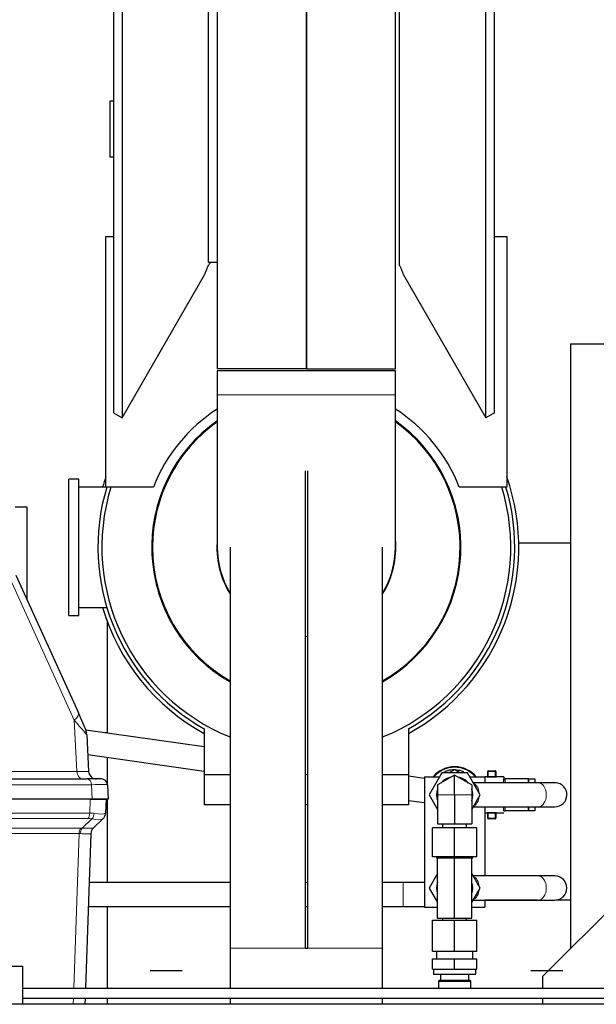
# Model space of a CAD drawing. Header units: inches. Extents: x 0 to 29700, y -16 to 21000.
# Tile 252 of 256: x 15035 to 15322, y 10367 to 10858. Entities that reach past the tile are written whole.
import ezdxf

# ---------------------------------------------------------------- set-up
doc = ezdxf.new("R2010")
doc.units = ezdxf.units.IN
doc.layers.add('1', color=7, linetype='Continuous', true_color=0xffffff)
doc.layers.add('254', color=7, linetype='Continuous', true_color=0xffffff)

msp = doc.modelspace()

# ---------------------------------------------------------------- linework, layer by layer
at = {"layer": '1', "color": 2, "linetype": 'Continuous', "lineweight": 25}
for p, q in [((15081.463, 10979.747), (15081.463, 10661.805)), ((15085.703, 10977.299), (15085.703, 10659.357)), ((15267.223, 10659.357), (15267.223, 10977.299)), ((15271.463, 10661.805), (15271.463, 10979.747)), ((15128.757, 10736.86), (15128.757, 10923.665)), ((15224.168, 10735.271), (15224.168, 10917.32)), ((15133.168, 10911.747), (15133.168, 10683.747)), ((15177.618, 10911.747), (15177.618, 10683.747)), ((15177.618, 10683.747), (15177.618, 10911.747)), ((15222.068, 10683.747), (15222.068, 10911.747)), ((15081.463, 10817.255), (15079.564, 10817.255)), ((15079.564, 10817.255), (15079.564, 10789.255)), ((15081.463, 10789.255), (15079.564, 10789.255)), ((15077.618, 10749.747), (15081.464, 10749.747)), ((15077.618, 10624.747), (15077.618, 10749.747)), ((15271.461, 10749.747), (15277.618, 10749.747)), ((15277.618, 10749.747), (15277.618, 10624.747)), ((15128.757, 10736.86), (15133.169, 10736.86)), ((15085.703, 10659.357), (15126.812, 10730.559)), ((15226.114, 10730.559), (15267.223, 10659.357)), ((15309.456, 10696.179), (15973.956, 10696.179)), ((15309.456, 10696.179), (15309.456, 10394.565)), ((15177.618, 10683.747), (15133.168, 10683.747)), ((15133.168, 10682.747), (15133.168, 10670.747)), ((15222.068, 10682.747), (15133.168, 10682.747)), ((15177.618, 10683.747), (15222.068, 10683.747)), ((15222.068, 10670.747), (15222.068, 10682.747)), ((15133.168, 10670.747), (15133.168, 10594.747)), ((15222.068, 10594.747), (15222.068, 10670.747)), ((15081.463, 10661.805), (15085.703, 10659.357)), ((15271.463, 10661.805), (15267.223, 10659.357)), ((15064.118, 10628.747), (15059.118, 10628.747)), ((15059.118, 10560.747), (15059.118, 10628.747)), ((15064.118, 10560.747), (15064.118, 10628.747)), ((15177.118, 10394.747), (15177.118, 10632.794)), ((15178.118, 10632.794), (15178.118, 10394.747)), ((15077.617, 10624.747), (15064.118, 10624.747)), ((15101.302, 10624.747), (15077.618, 10624.747)), ((15277.618, 10624.747), (15253.933, 10624.747)), ((15038.316, 10614.679), (15032.316, 10614.679)), ((15038.316, 10568.374), (15038.316, 10614.679)), ((15295.637, 10380.755), (15529.891, 10615.01)), ((15139.568, 10594.747), (15139.568, 10394.747)), ((15215.668, 10394.747), (15215.668, 10594.747)), ((15309.456, 10596.679), (15283.597, 10596.679)), ((15032.682, 10580.796), (15063.855, 10512.049)), ((15064.118, 10564.747), (15077.936, 10564.747)), ((15059.118, 10560.747), (15064.118, 10560.747)), ((15078.318, 10502.005), (15078.318, 10557.658)), ((15067.162, 10504.755), (15063.855, 10512.049)), ((15126.619, 10495.12), (15067.627, 10503.526)), ((15068.041, 10501.149), (15068.995, 10482.933)), ((15078.318, 10502.179), (15077.081, 10502.179)), ((15126.618, 10504.11), (15126.618, 10481.247)), ((15228.618, 10504.11), (15228.618, 10481.247)), ((15068.559, 10491.272), (15126.62, 10482.999)), ((15078.318, 10476.562), (15078.318, 10489.882)), ((15139.568, 10481.247), (15126.618, 10481.247)), ((15126.618, 10481.247), (15126.618, 10466.247)), ((15178.116, 10481.247), (15177.119, 10481.247)), ((15228.618, 10481.247), (15215.667, 10481.247)), ((15228.618, 10481.247), (15228.618, 10466.247)), ((15245.267, 10482.247), (15238.916, 10471.247)), ((15251.618, 10481.062), (15243.118, 10476.155)), ((15257.968, 10482.247), (15245.267, 10482.247)), ((15248.67, 10482.247), (15251.259, 10483.742)), ((15260.118, 10476.155), (15251.618, 10481.062)), ((15251.618, 10471.247), (15251.618, 10481.062)), ((15251.976, 10483.742), (15254.565, 10482.247)), ((15264.319, 10471.247), (15257.968, 10482.247)), ((15268.118, 10480.469), (15268.118, 10482.947)), ((15268.418, 10483.247), (15271.818, 10483.247)), ((15272.118, 10482.947), (15272.118, 10480.469)), ((15024.737, 10479.142), (15068.327, 10479.142)), ((15075.347, 10479.142), (15068.327, 10479.142)), ((15078.343, 10476.299), (15078.718, 10469.142)), ((15236.616, 10479.445), (15228.616, 10480.585)), ((15236.618, 10480.247), (15236.618, 10415.247)), ((15236.618, 10480.247), (15244.112, 10480.247)), ((15243.118, 10476.155), (15243.118, 10471.247)), ((15259.123, 10480.247), (15266.618, 10480.247)), ((15260.118, 10476.155), (15260.118, 10471.247)), ((15293.342, 10477.247), (15260.856, 10477.247)), ((15267.818, 10480.247), (15266.618, 10480.247)), ((15266.618, 10480.247), (15266.618, 10477.247)), ((15276.233, 10480.247), (15272.418, 10480.247)), ((15276.118, 10479.247), (15276.787, 10479.247)), ((15276.118, 10477.247), (15276.118, 10479.247)), ((15288.35, 10479.247), (15276.787, 10479.247)), ((15288.618, 10479.247), (15288.35, 10479.247)), ((15288.618, 10477.247), (15288.618, 10479.247)), ((15288.618, 10479.247), (15291.618, 10479.247)), ((15291.618, 10479.247), (15291.618, 10477.247)), ((15238.916, 10471.247), (15243.118, 10463.97)), ((15243.118, 10471.247), (15243.118, 10456.747)), ((15251.618, 10471.247), (15251.618, 10456.747)), ((15260.118, 10463.97), (15264.319, 10471.247)), ((15260.118, 10471.247), (15260.118, 10456.747)), ((15070.821, 10469.142), (15027.005, 10469.142)), ((15069.802, 10469.142), (15077.705, 10469.142)), ((15078.718, 10469.142), (15070.821, 10469.142)), ((15077.705, 10469.142), (15077.461, 10462.148)), ((15078.318, 10427.454), (15078.318, 10469.145)), ((15139.568, 10466.247), (15126.618, 10466.247)), ((15178.116, 10466.247), (15177.119, 10466.247)), ((15228.618, 10466.247), (15215.667, 10466.247)), ((15228.617, 10468.464), (15236.617, 10467.324)), ((15260.856, 10465.247), (15293.342, 10465.247)), ((15266.617, 10462.247), (15267.818, 10462.247)), ((15266.618, 10465.246), (15266.618, 10430.748)), ((15268.118, 10459.547), (15268.118, 10462.025)), ((15272.118, 10462.025), (15272.118, 10459.547)), ((15272.418, 10462.247), (15276.233, 10462.247)), ((15276.118, 10463.247), (15276.118, 10465.247)), ((15276.118, 10463.247), (15276.787, 10463.247)), ((15288.35, 10463.247), (15276.787, 10463.247)), ((15288.618, 10463.247), (15288.35, 10463.247)), ((15288.618, 10463.247), (15288.618, 10465.247)), ((15291.618, 10463.247), (15288.618, 10463.247)), ((15291.618, 10465.247), (15291.618, 10463.247)), ((15076.061, 10459.235), (15071.301, 10454.639)), ((15076.242, 10459.41), (15076.061, 10459.235)), ((15243.118, 10456.747), (15251.618, 10456.747)), ((15245.618, 10456.747), (15245.618, 10454.747)), ((15251.618, 10456.747), (15260.118, 10456.747)), ((15257.618, 10454.747), (15257.618, 10456.747)), ((15271.818, 10459.247), (15268.418, 10459.247)), ((15070.104, 10451.922), (15067.409, 10374.749)), ((15251.618, 10454.747), (15240.618, 10454.747)), ((15240.618, 10440.247), (15240.618, 10454.747)), ((15262.618, 10454.747), (15251.618, 10454.747)), ((15251.618, 10440.247), (15251.618, 10454.747)), ((15262.618, 10440.247), (15262.618, 10454.747)), ((15251.618, 10440.247), (15240.618, 10440.247)), ((15242.618, 10440.247), (15242.618, 10439.747)), ((15242.618, 10439.747), (15243.118, 10439.747)), ((15243.118, 10439.747), (15244.806, 10439.747)), ((15243.118, 10409.747), (15243.118, 10439.747)), ((15244.806, 10439.747), (15249.929, 10439.747)), ((15249.929, 10439.747), (15251.618, 10439.747)), ((15262.618, 10440.247), (15251.618, 10440.247)), ((15251.618, 10439.747), (15253.306, 10439.747)), ((15251.618, 10409.747), (15251.618, 10439.747)), ((15253.306, 10439.747), (15258.429, 10439.747)), ((15258.429, 10439.747), (15260.118, 10439.747)), ((15260.118, 10439.747), (15260.618, 10439.747)), ((15260.118, 10409.747), (15260.118, 10439.747)), ((15260.618, 10439.747), (15260.618, 10440.247)), ((15243.118, 10432.025), (15238.916, 10424.747)), ((15264.319, 10424.747), (15260.118, 10432.025)), ((15293.342, 10430.747), (15260.856, 10430.747)), ((15238.916, 10424.747), (15243.118, 10417.47)), ((15260.118, 10417.47), (15264.319, 10424.747)), ((15260.856, 10418.747), (15293.342, 10418.747)), ((15292.781, 10418.679), (15266.616, 10418.679)), ((15266.618, 10418.748), (15266.618, 10415.247)), ((15309.456, 10418.679), (15302.175, 10418.679)), ((15078.318, 10374.749), (15078.318, 10415.447)), ((15236.618, 10415.247), (15243.118, 10415.247)), ((15260.117, 10415.247), (15266.618, 10415.247)), ((15240.618, 10408.747), (15251.618, 10408.747)), ((15240.618, 10393.247), (15240.618, 10408.747)), ((15243.118, 10409.747), (15251.618, 10409.747)), ((15245.618, 10409.747), (15245.618, 10408.747)), ((15251.618, 10409.747), (15260.118, 10409.747)), ((15251.618, 10408.747), (15262.618, 10408.747)), ((15251.618, 10393.247), (15251.618, 10408.747)), ((15257.618, 10408.747), (15257.618, 10409.747)), ((15262.618, 10393.247), (15262.618, 10408.747)), ((15139.568, 10394.747), (15139.568, 10374.745)), ((15177.118, 10394.747), (15178.118, 10394.747)), ((15215.668, 10374.745), (15215.668, 10394.747)), ((15240.618, 10393.247), (15251.618, 10393.247)), ((15242.618, 10393.247), (15242.618, 10389.497)), ((15251.618, 10393.247), (15262.618, 10393.247)), ((15260.618, 10389.497), (15260.618, 10393.247)), ((15240.618, 10389.497), (15251.618, 10389.497)), ((15240.618, 10384.247), (15240.618, 10389.497)), ((15251.618, 10389.497), (15262.618, 10389.497)), ((15251.618, 10384.247), (15251.618, 10389.497)), ((15262.618, 10384.247), (15262.618, 10389.497)), ((15240.618, 10384.247), (15251.618, 10384.247)), ((15241.118, 10384.247), (15241.118, 10381.747)), ((15251.618, 10384.247), (15262.618, 10384.247)), ((15262.118, 10381.747), (15262.118, 10384.247)), ((15241.118, 10381.747), (15251.618, 10381.747)), ((15244.118, 10378.747), (15243.618, 10378.247)), ((15243.618, 10378.247), (15243.618, 10374.749)), ((15243.618, 10378.247), (15251.618, 10378.247)), ((15244.118, 10378.747), (15251.618, 10378.747)), ((15244.618, 10381.747), (15244.618, 10378.747)), ((15251.618, 10381.747), (15262.118, 10381.747)), ((15251.618, 10378.747), (15259.118, 10378.747)), ((15251.618, 10378.247), (15259.618, 10378.247)), ((15258.618, 10378.747), (15258.618, 10381.747)), ((15259.618, 10378.247), (15259.118, 10378.747)), ((15259.618, 10374.749), (15259.618, 10378.247)), ((15295.637, 10374.749), (15295.637, 10380.755)), ((15067.234, 10369.75), (15067.13, 10366.749)), ((15078.318, 10366.743), (15078.318, 10369.742)), ((15139.568, 10369.744), (15139.568, 10366.746)), ((15215.668, 10366.746), (15215.668, 10369.744)), ((15244.115, 10369.749), (15244.118, 10369.747)), ((15244.118, 10369.747), (15251.618, 10369.747)), ((15251.618, 10369.747), (15259.118, 10369.747)), ((15259.118, 10369.747), (15259.12, 10369.749)), ((15295.637, 10366.748), (15295.637, 10369.749))]:
    msp.add_line(p, q, dxfattribs=at)
at = {"layer": '1', "color": 110, "linetype": 'Continuous', "lineweight": 13}
for p, q in [((15222.068, 10670.747), (15133.168, 10670.747)), ((15061.809, 10508.442), (15030.636, 10577.19)), ((15063.145, 10482.933), (15061.809, 10508.442)), ((15020.97, 10482.933), (15063.145, 10482.933)), ((15268.118, 10482.947), (15268.418, 10482.947)), ((15268.418, 10483.247), (15268.418, 10482.947)), ((15268.418, 10482.947), (15268.418, 10480.371)), ((15271.818, 10482.947), (15268.418, 10482.947)), ((15271.818, 10482.947), (15271.818, 10483.247)), ((15271.818, 10480.371), (15271.818, 10482.947)), ((15271.818, 10482.947), (15272.118, 10482.947)), ((15070.446, 10476.299), (15026.855, 10476.299)), ((15070.821, 10469.142), (15070.446, 10476.299)), ((15267.818, 10480.247), (15267.818, 10480.172)), ((15268.418, 10480.371), (15271.818, 10480.371)), ((15268.418, 10480.077), (15268.418, 10480.371)), ((15271.818, 10480.077), (15268.418, 10480.077)), ((15271.818, 10480.371), (15271.818, 10480.077)), ((15272.418, 10480.247), (15272.418, 10480.172)), ((15276.787, 10477.247), (15276.787, 10479.247)), ((15288.35, 10477.247), (15288.35, 10479.247)), ((15251.618, 10471.247), (15243.118, 10471.247)), ((15260.118, 10471.247), (15251.618, 10471.247)), ((15069.558, 10462.148), (15069.802, 10469.142)), ((15026.512, 10462.148), (15069.558, 10462.148)), ((15267.818, 10462.247), (15267.818, 10462.322)), ((15268.418, 10462.123), (15268.418, 10462.417)), ((15268.418, 10462.417), (15271.818, 10462.417)), ((15268.418, 10462.123), (15268.418, 10459.547)), ((15271.818, 10462.123), (15268.418, 10462.123)), ((15271.818, 10462.417), (15271.818, 10462.123)), ((15271.818, 10459.547), (15271.818, 10462.123)), ((15272.418, 10462.247), (15272.418, 10462.322)), ((15276.787, 10463.247), (15276.787, 10465.247)), ((15288.35, 10463.247), (15288.35, 10465.247)), ((15068.696, 10459.41), (15025.65, 10459.41)), ((15065.808, 10454.639), (15070.568, 10459.235)), ((15268.418, 10459.547), (15268.118, 10459.547)), ((15268.418, 10459.247), (15268.418, 10459.547)), ((15268.418, 10459.547), (15271.818, 10459.547)), ((15272.118, 10459.547), (15271.818, 10459.547)), ((15271.818, 10459.247), (15271.818, 10459.547)), ((15064.25, 10451.922), (15021.42, 10451.922)), ((15022.282, 10454.66), (15065.112, 10454.66)), ((15061.555, 10374.749), (15064.25, 10451.922)), ((15139.568, 10394.747), (15177.118, 10394.747)), ((15178.118, 10394.747), (15215.668, 10394.747)), ((15061.275, 10366.749), (15061.38, 10369.75))]:
    msp.add_line(p, q, dxfattribs=at)
at = {"layer": '1', "color": 2, "linetype": 'Continuous', "lineweight": 25}
for centre, radius, start, end in [((15177.618, 10594.747), 82, 122.82417, 158.53987), ((15177.618, 10594.747), 82, 21.46013, 57.17583), ((15177.618, 10594.747), 77.134, 125.18931, 240.09317), ((15177.618, 10594.747), 77.133, 125.18932, 240.34805), ((15177.618, 10594.747), 77.134, 299.55952, 54.81069), ((15177.618, 10594.747), 77.133, 299.55952, 54.81068), ((15177.618, 10594.747), 76.75, 125.38688, 180), ((15177.618, 10594.747), 76.75, 299.7225, 54.6075), ((15177.618, 10594.747), 106, 160.63312, 163.56375), ((15177.618, 10594.747), 106, 298.755, 19.36688), ((15177.618, 10594.747), 104, 163.23173, 240.63414), ((15177.618, 10594.747), 102, 162.9, 248.10187), ((15177.618, 10594.747), 102, 291.89813, 17.1), ((15177.618, 10594.747), 104, 299.36586, 16.76827), ((15177.618, 10594.747), 44.634, 174.80047, 211.5155), ((15177.618, 10594.747), 44.634, 328.4845, 5.19953), ((15177.618, 10594.747), 76.75, 180, 240.29438), ((15177.618, 10594.747), 44.45, 180, 211.12312), ((15177.618, 10594.747), 44.45, 328.87125, 0), ((15177.618, 10594.747), 106, 196.44187, 241.245), ((15177.618, 10594.747), 44.45, 269.35313, 270.64125), ((15058.054, 10500.625), 10, 3, 24.39145), ((15072.99, 10483.142), 4, 183, 270), ((15251.618, 10471.247), 14, 40.01063, 139.98937), ((15251.618, 10471.247), 12.5, 88.35764, 91.64236), ((15268.418, 10482.947), 0.3, 90, 180), ((15271.818, 10482.947), 0.3, 0, 90), ((15075.347, 10476.142), 3, 3, 90), ((15251.618, 10471.247), 9, 100.81186, 139.18814), ((15251.618, 10471.247), 9, 40.81186, 79.18814), ((15267.818, 10480.547), 0.3, 270, 0), ((15272.418, 10480.547), 0.3, 180, 270), ((15301.618, 10471.247), 6, 270, 86.34937), ((15251.618, 10471.247), 9, 160.81186, 199.18814), ((15251.618, 10471.247), 9, 340.81186, 19.18814), ((15073.464, 10462.287), 4, 314, 358), ((15267.818, 10461.947), 0.3, 0, 90), ((15272.418, 10461.947), 0.3, 90, 180), ((15301.618, 10471.247), 6, 264.25687, 270), ((15268.418, 10459.547), 0.3, 180, 270), ((15271.818, 10459.547), 0.3, 270, 0), ((15074.102, 10451.782), 4, 134, 178), ((15251.618, 10424.747), 9, 160.81186, 199.18814), ((15251.618, 10424.747), 9, 340.81186, 19.18814), ((15301.618, 10424.747), 6, 270, 89.9775)]:
    msp.add_arc(centre, radius, start, end, dxfattribs=at)
at = {"layer": '1', "color": 110, "linetype": 'Continuous', "lineweight": 13}
msp.add_arc((15251.618, 10471.247), 13.7, 41.06813, 138.93187, dxfattribs=at)
for centre, major_axis, ratio, start_param, end_param in [((15054.747, 10507.919), (9.107, 4.13), 0.3265315, 5.4395143, 6.2831853), ((15046.732, 10525.595), (-21.308, 24.447), 0.0041215, 3.1468535, 3.9311165), ((15048.957, 10483.142), (-20.038, 0.209), 0.0043176, 2.3576012, 3.1418642), ((15065.97, 10483.142), (0, -4), 0.7071068, 4.7647489, 6.2831853), ((15068.327, 10476.142), (0, -3), 0.7071068, 1.6231562, 3.1415927), ((15051.314, 10476.142), (27.029, 0.157), 0.0024029, 0.0001119, 0.7843749), ((15259.893, 10471.247), (0, 6), 0.6689647, 4.8412925, 6.0075106), ((15267.818, 10480.469), (-0.3, 0), 0.9916404, 1.5707963, 3.1415927), ((15272.418, 10480.469), (-0.3, 0), 0.9916404, 0, 1.5707963), ((15293.342, 10471.247), (0, 6), 0.6689647, 3.1415927, 6.2831853), ((15259.893, 10471.247), (0, 6), 0.6689647, 3.4172674, 4.5834855), ((15066.731, 10462.287), (0, 4), 0.7071068, 3.9095375, 4.6774824), ((15049.646, 10439.287), (26.395, 20.361), 0.393791, 0.3460969, 0.4694745), ((15068.603, 10462.113), (0.791, 3.921), 0.7856053, 4.058761, 4.8327794), ((15050.802, 10472.377), (-26.632, 10.16), 0.1373262, 2.527013, 3.0651514), ((15073.282, 10462.113), (-2.779, 2.877), 0.9843837, 3.1415927, 3.9156111), ((15049.646, 10439.287), (27.815, 22.86), 0.0012043, 6.1587454, 6.282123), ((15267.818, 10462.025), (-0.3, 0), 0.9916404, 3.1415927, 4.712389), ((15272.418, 10462.025), (-0.3, 0), 0.9916404, 4.712389, 6.2831853), ((15051.611, 10436.41), (22.007, 21.251), 0.399716, 0.2690692, 0.3924468), ((15050.802, 10472.377), (-25.439, 12.901), 0.1731331, 2.5435461, 3.0816845), ((15067.076, 10451.782), (0, -4), 0.7071068, 3.9095375, 4.6774824), ((15049.249, 10427.782), (18.569, 23.033), 0.3891222, 0.2644291, 0.306374), ((15067.772, 10451.761), (-0.248, -3.992), 0.7365098, 3.9543203, 4.7225698), ((15047.284, 10430.66), (22.963, 22.175), 0.3997161, 0.3505021, 0.3924469), ((15074.08, 10451.761), (2.779, -2.877), 0.9981779, 3.1415927, 3.9098422), ((15049.249, 10427.782), (20.855, 24.14), 0.0011363, 6.2817733, 6.3237181), ((15259.893, 10424.747), (0, 6), 0.6689647, 4.8412925, 6.0075106), ((15293.342, 10424.747), (0, 6), 0.6689647, 3.1415927, 6.2831853), ((15259.893, 10424.747), (0, 6), 0.6689647, 3.4172674, 4.5834855)]:
    msp.add_ellipse(centre, major_axis=major_axis, ratio=ratio, start_param=start_param, end_param=end_param, dxfattribs=at)
at = {"layer": '1', "color": 2, "linetype": 'Continuous', "lineweight": 25}
for points, knots in [([(15126.812, 10730.559), (15126.884, 10730.72), (15126.953, 10730.882), (15127.086, 10731.207), (15127.151, 10731.37), (15127.278, 10731.697), (15127.341, 10731.86), (15127.465, 10732.188), (15127.526, 10732.352), (15127.711, 10732.845), (15127.834, 10733.172), (15128.027, 10733.662), (15128.093, 10733.825), (15128.228, 10734.15), (15128.297, 10734.312), (15128.44, 10734.633), (15128.515, 10734.792), (15128.67, 10735.107), (15128.751, 10735.263), (15128.923, 10735.57), (15129.014, 10735.721), (15129.135, 10735.906), (15129.16, 10735.943), (15129.21, 10736.016), (15129.287, 10736.124), (15129.367, 10736.229), (15129.532, 10736.433), (15129.649, 10736.562), (15129.8, 10736.705), (15129.826, 10736.729), (15129.852, 10736.752)], [0, 0, 0, 0, 0.0757604, 0.0757604, 0.1515209, 0.1515209, 0.2272813, 0.2272813, 0.3030418, 0.3030418, 0.4545627, 0.4545627, 0.5303231, 0.5303231, 0.6060836, 0.6060836, 0.681844, 0.681844, 0.7576045, 0.7576045, 0.8333649, 0.8333649, 0.852305, 0.852305, 0.8712451, 0.9091253, 0.9091253, 0.9848858, 0.9848858, 1, 1, 1, 1]), ([(15224.168, 10735.271), (15224.27, 10735.082), (15224.364, 10734.89), (15224.544, 10734.504), (15224.63, 10734.309), (15224.795, 10733.918), (15224.875, 10733.721), (15225.031, 10733.327), (15225.107, 10733.129), (15225.257, 10732.732), (15225.332, 10732.533), (15225.481, 10732.136), (15225.556, 10731.938), (15225.707, 10731.541), (15225.785, 10731.344), (15225.944, 10730.95), (15226.027, 10730.754), (15226.114, 10730.559)], [0, 0, 0, 0, 0.125, 0.125, 0.25, 0.25, 0.375, 0.375, 0.5, 0.5, 0.625, 0.625, 0.75, 0.75, 0.875, 0.875, 1, 1, 1, 1]), ([(15251.257, 10483.742), (15250.742, 10483.727), (15250.228, 10483.68), (15249.209, 10483.524), (15248.704, 10483.414), (15247.713, 10483.133), (15247.226, 10482.961), (15246.276, 10482.56), (15245.814, 10482.33), (15245.128, 10481.934), (15244.894, 10481.788), (15244.664, 10481.635)], [0, 0, 0, 0, 0.2204707, 0.2204707, 0.4409414, 0.4409414, 0.6614121, 0.6614121, 0.8818828, 0.8818828, 1, 1, 1, 1]), ([(15251.978, 10483.742), (15252.493, 10483.727), (15253.008, 10483.68), (15254.026, 10483.524), (15254.531, 10483.414), (15255.37, 10483.176), (15255.709, 10483.064), (15256.042, 10482.938)], [0, 0, 0, 0, 0.3714538, 0.3714538, 0.7429076, 0.7429076, 1, 1, 1, 1]), ([(15276.118, 10480.247), (15276.118, 10480.247), (15276.118, 10480.247), (15276.118, 10480.219), (15276.118, 10480.09), (15276.118, 10479.875), (15276.118, 10479.665), (15276.118, 10479.526), (15276.118, 10479.488), (15276.118, 10479.45), (15276.118, 10479.411), (15276.118, 10479.372), (15276.118, 10479.331), (15276.118, 10479.29), (15276.118, 10479.262), (15276.118, 10479.247)], [0, 0, 0, 0, 0.0000239, 0.2072328, 0.4124572, 0.6177129, 0.8250145, 0.8470174, 0.8689787, 0.8909007, 0.9127855, 0.9346356, 0.9564531, 0.9782405, 1, 1, 1, 1]), ([(15302.221, 10477.217), (15302.174, 10477.221), (15301.718, 10477.23), (15299.969, 10477.239), (15297.136, 10477.245), (15294.714, 10477.247), (15293.358, 10477.247)], [0, 0, 0, 0, 0.2518222, 0.502785, 0.7520877, 1, 1, 1, 1]), ([(15293.326, 10465.247), (15294.608, 10465.247), (15296.854, 10465.249), (15299.386, 10465.255), (15300.748, 10465.264), (15301.027, 10465.272), (15301.025, 10465.276)], [0, 0, 0, 0, 0.261472, 0.5206082, 0.7779709, 1, 1, 1, 1]), ([(15293.326, 10465.247), (15294.608, 10465.247), (15296.854, 10465.249), (15299.386, 10465.255), (15300.339, 10465.261), (15300.639, 10465.265)], [0, 0, 0, 0, 0.3360908, 0.669179, 1, 1, 1, 1]), ([(15139.567, 10427.454), (15138.299, 10427.454), (15129.518, 10427.454), (15113.225, 10427.454), (15091.056, 10427.454), (15076.398, 10427.454), (15069.252, 10427.454)], [0, 0, 0, 0, 0.0541258, 0.3746226, 0.6951195, 1, 1, 1, 1]), ([(15236.647, 10427.454), (15235.14, 10427.454), (15231.6, 10427.454), (15227.987, 10427.454), (15225.927, 10427.454)], [0, 0, 0, 0, 0.4449936, 1, 1, 1, 1]), ([(15301.618, 10430.747), (15301.619, 10430.747), (15301.265, 10430.747), (15299.677, 10430.747), (15296.995, 10430.747), (15294.661, 10430.747), (15293.342, 10430.747)], [0, 0, 0, 0, 0.250201, 0.4999946, 0.7497938, 1, 1, 1, 1]), ([(15293.342, 10418.747), (15294.661, 10418.747), (15296.995, 10418.747), (15299.677, 10418.747), (15301.265, 10418.747), (15301.619, 10418.747), (15301.618, 10418.747)], [0, 0, 0, 0, 0.2502062, 0.5000054, 0.749799, 1, 1, 1, 1]), ([(15068.831, 10415.454), (15073.112, 10415.454), (15083.403, 10415.453), (15099.704, 10415.454), (15117.733, 10415.454), (15131.02, 10415.454), (15138.299, 10415.454), (15139.567, 10415.454)], [0, 0, 0, 0, 0.181582, 0.4364542, 0.6913266, 0.9461989, 1, 1, 1, 1]), ([(15225.927, 10415.454), (15227.986, 10415.454), (15231.6, 10415.454), (15235.139, 10415.454), (15236.647, 10415.454)], [0, 0, 0, 0, 0.5551448, 1, 1, 1, 1])]:
    msp.add_open_spline(points, degree=3, knots=knots, dxfattribs=at)
at = {"layer": '1', "color": 110, "linetype": 'Continuous', "lineweight": 13}
for points, knots in [([(15267.818, 10480.172), (15267.818, 10480.167), (15267.822, 10480.162), (15267.833, 10480.153), (15267.838, 10480.151), (15267.85, 10480.145), (15267.864, 10480.14), (15267.881, 10480.134), (15267.895, 10480.13), (15267.9, 10480.129), (15267.91, 10480.126), (15267.915, 10480.125), (15267.943, 10480.118), (15267.968, 10480.113), (15268.01, 10480.106), (15268.024, 10480.104), (15268.047, 10480.1), (15268.055, 10480.099), (15268.071, 10480.097), (15268.079, 10480.096), (15268.12, 10480.091), (15268.154, 10480.088), (15268.208, 10480.084), (15268.227, 10480.083), (15268.264, 10480.081), (15268.283, 10480.08), (15268.34, 10480.078), (15268.378, 10480.077), (15268.418, 10480.077)], [0, 0, 0, 0, 0.125, 0.125, 0.1875, 0.1875, 0.25, 0.3125, 0.3125, 0.34375, 0.34375, 0.375, 0.375, 0.5, 0.5, 0.5625, 0.5625, 0.59375, 0.59375, 0.625, 0.625, 0.75, 0.75, 0.8125, 0.8125, 0.875, 0.875, 1, 1, 1, 1]), ([(15268.118, 10480.469), (15268.118, 10480.464), (15268.119, 10480.459), (15268.125, 10480.451), (15268.128, 10480.448), (15268.133, 10480.442), (15268.136, 10480.44), (15268.147, 10480.431), (15268.156, 10480.426), (15268.178, 10480.415), (15268.19, 10480.41), (15268.21, 10480.402), (15268.217, 10480.4), (15268.233, 10480.395), (15268.241, 10480.393), (15268.265, 10480.387), (15268.282, 10480.383), (15268.31, 10480.379), (15268.319, 10480.378), (15268.338, 10480.375), (15268.348, 10480.374), (15268.377, 10480.372), (15268.397, 10480.371), (15268.418, 10480.371)], [0, 0, 0, 0, 0.125, 0.125, 0.1875, 0.1875, 0.25, 0.25, 0.375, 0.375, 0.5, 0.5, 0.5625, 0.5625, 0.625, 0.625, 0.75, 0.75, 0.8125, 0.8125, 0.875, 0.875, 1, 1, 1, 1]), ([(15271.818, 10480.371), (15271.838, 10480.371), (15271.858, 10480.372), (15271.898, 10480.375), (15271.917, 10480.378), (15271.944, 10480.382), (15271.953, 10480.384), (15271.97, 10480.387), (15271.979, 10480.389), (15272.003, 10480.395), (15272.018, 10480.4), (15272.045, 10480.41), (15272.058, 10480.415), (15272.079, 10480.426), (15272.088, 10480.431), (15272.099, 10480.44), (15272.102, 10480.443), (15272.108, 10480.448), (15272.11, 10480.451), (15272.116, 10480.459), (15272.118, 10480.464), (15272.118, 10480.469)], [0, 0, 0, 0, 0.125, 0.125, 0.25, 0.25, 0.3125, 0.3125, 0.375, 0.375, 0.5, 0.5, 0.625, 0.625, 0.75, 0.75, 0.8125, 0.8125, 0.875, 0.875, 1, 1, 1, 1]), ([(15271.818, 10480.077), (15271.857, 10480.077), (15271.896, 10480.078), (15271.953, 10480.08), (15271.972, 10480.081), (15272.009, 10480.083), (15272.046, 10480.085), (15272.081, 10480.088), (15272.116, 10480.092), (15272.133, 10480.093), (15272.182, 10480.099), (15272.212, 10480.104), (15272.253, 10480.111), (15272.267, 10480.113), (15272.292, 10480.118), (15272.304, 10480.121), (15272.337, 10480.129), (15272.356, 10480.134), (15272.379, 10480.143), (15272.385, 10480.145), (15272.397, 10480.151), (15272.402, 10480.154), (15272.414, 10480.162), (15272.418, 10480.167), (15272.418, 10480.172)], [0, 0, 0, 0, 0.125, 0.125, 0.1875, 0.1875, 0.25, 0.3125, 0.3125, 0.375, 0.375, 0.5, 0.5, 0.5625, 0.5625, 0.625, 0.625, 0.75, 0.75, 0.8125, 0.8125, 0.875, 0.875, 1, 1, 1, 1]), ([(15268.418, 10462.417), (15268.378, 10462.417), (15268.34, 10462.417), (15268.282, 10462.414), (15268.263, 10462.413), (15268.226, 10462.411), (15268.189, 10462.409), (15268.154, 10462.406), (15268.12, 10462.403), (15268.103, 10462.401), (15268.054, 10462.395), (15268.023, 10462.391), (15267.982, 10462.383), (15267.968, 10462.381), (15267.943, 10462.376), (15267.931, 10462.373), (15267.898, 10462.365), (15267.88, 10462.36), (15267.857, 10462.352), (15267.85, 10462.349), (15267.838, 10462.343), (15267.833, 10462.341), (15267.822, 10462.333), (15267.818, 10462.327), (15267.818, 10462.322)], [0, 0, 0, 0, 0.125, 0.125, 0.1875, 0.1875, 0.25, 0.3125, 0.3125, 0.375, 0.375, 0.5, 0.5, 0.5625, 0.5625, 0.625, 0.625, 0.75, 0.75, 0.8125, 0.8125, 0.875, 0.875, 1, 1, 1, 1]), ([(15268.418, 10462.123), (15268.397, 10462.123), (15268.377, 10462.122), (15268.338, 10462.119), (15268.318, 10462.117), (15268.291, 10462.112), (15268.282, 10462.111), (15268.265, 10462.107), (15268.256, 10462.105), (15268.232, 10462.099), (15268.217, 10462.094), (15268.19, 10462.084), (15268.177, 10462.079), (15268.156, 10462.068), (15268.147, 10462.063), (15268.136, 10462.054), (15268.133, 10462.052), (15268.127, 10462.046), (15268.125, 10462.043), (15268.119, 10462.035), (15268.118, 10462.03), (15268.118, 10462.025)], [0, 0, 0, 0, 0.125, 0.125, 0.25, 0.25, 0.3125, 0.3125, 0.375, 0.375, 0.5, 0.5, 0.625, 0.625, 0.75, 0.75, 0.8125, 0.8125, 0.875, 0.875, 1, 1, 1, 1]), ([(15272.418, 10462.322), (15272.418, 10462.327), (15272.414, 10462.333), (15272.402, 10462.341), (15272.397, 10462.344), (15272.385, 10462.349), (15272.372, 10462.355), (15272.355, 10462.36), (15272.34, 10462.364), (15272.336, 10462.365), (15272.325, 10462.368), (15272.32, 10462.369), (15272.292, 10462.376), (15272.267, 10462.381), (15272.225, 10462.388), (15272.211, 10462.391), (15272.188, 10462.394), (15272.18, 10462.395), (15272.164, 10462.397), (15272.156, 10462.398), (15272.116, 10462.403), (15272.081, 10462.406), (15272.027, 10462.41), (15272.009, 10462.411), (15271.971, 10462.414), (15271.952, 10462.414), (15271.895, 10462.417), (15271.857, 10462.417), (15271.818, 10462.417)], [0, 0, 0, 0, 0.125, 0.125, 0.1875, 0.1875, 0.25, 0.3125, 0.3125, 0.34375, 0.34375, 0.375, 0.375, 0.5, 0.5, 0.5625, 0.5625, 0.59375, 0.59375, 0.625, 0.625, 0.75, 0.75, 0.8125, 0.8125, 0.875, 0.875, 1, 1, 1, 1]), ([(15272.118, 10462.025), (15272.118, 10462.03), (15272.116, 10462.035), (15272.11, 10462.043), (15272.108, 10462.046), (15272.102, 10462.052), (15272.099, 10462.055), (15272.088, 10462.063), (15272.079, 10462.068), (15272.057, 10462.079), (15272.045, 10462.084), (15272.025, 10462.092), (15272.018, 10462.094), (15272.003, 10462.099), (15271.995, 10462.101), (15271.97, 10462.107), (15271.953, 10462.111), (15271.925, 10462.115), (15271.916, 10462.117), (15271.897, 10462.119), (15271.887, 10462.12), (15271.858, 10462.122), (15271.838, 10462.123), (15271.818, 10462.123)], [0, 0, 0, 0, 0.125, 0.125, 0.1875, 0.1875, 0.25, 0.25, 0.375, 0.375, 0.5, 0.5, 0.5625, 0.5625, 0.625, 0.625, 0.75, 0.75, 0.8125, 0.8125, 0.875, 0.875, 1, 1, 1, 1]), ([(15070.086, 10451.903), (15070.06, 10451.875), (15070.008, 10451.849), (15069.855, 10451.802), (15069.754, 10451.782), (15069.502, 10451.748), (15069.351, 10451.735), (15069.087, 10451.722), (15068.993, 10451.719), (15068.842, 10451.716), (15068.79, 10451.715), (15068.71, 10451.714), (15068.683, 10451.714), (15068.628, 10451.714), (15068.377, 10451.713), (15068.099, 10451.718), (15067.56, 10451.736), (15067.27, 10451.749), (15066.646, 10451.782), (15066.313, 10451.802), (15065.604, 10451.849), (15065.228, 10451.875), (15064.83, 10451.903)], [0, 0, 0, 0, 0.125, 0.125, 0.25, 0.25, 0.375, 0.375, 0.4375, 0.4375, 0.46875, 0.46875, 0.484375, 0.484375, 0.5, 0.625, 0.625, 0.75, 0.75, 0.875, 0.875, 1, 1, 1, 1]), ([(15065.808, 10454.639), (15066.237, 10454.627), (15066.641, 10454.614), (15067.402, 10454.592), (15067.759, 10454.582), (15068.425, 10454.565), (15068.735, 10454.559), (15069.306, 10454.55), (15069.567, 10454.547), (15069.834, 10454.547), (15069.863, 10454.547), (15069.92, 10454.547), (15069.949, 10454.547), (15070.033, 10454.548), (15070.195, 10454.549), (15070.341, 10454.552), (15070.611, 10454.559), (15070.764, 10454.565), (15071.013, 10454.582), (15071.11, 10454.592), (15071.248, 10454.614), (15071.289, 10454.627), (15071.301, 10454.639)], [0, 0, 0, 0, 0.125, 0.125, 0.25, 0.25, 0.375, 0.375, 0.5, 0.5, 0.515625, 0.515625, 0.53125, 0.53125, 0.5625, 0.625, 0.625, 0.75, 0.75, 0.875, 0.875, 1, 1, 1, 1])]:
    msp.add_open_spline(points, degree=3, knots=knots, dxfattribs=at)
at = {"layer": '1', "color": 2, "linetype": 'Continuous', "lineweight": 25}
for points in [[(15178.116, 10427.454), (15177.783, 10427.454), (15177.449, 10427.454), (15177.116, 10427.454)], [(15225.927, 10427.454), (15222.506, 10427.454), (15219.086, 10427.454), (15215.665, 10427.454)], [(15177.115, 10415.454), (15177.449, 10415.454), (15177.782, 10415.454), (15178.116, 10415.454)], [(15215.666, 10415.454), (15219.087, 10415.454), (15222.507, 10415.454), (15225.927, 10415.454)]]:
    msp.add_open_spline(points, degree=3, dxfattribs=at)
at = {"layer": '1', "color": 110, "linetype": 'Continuous', "lineweight": 13}
msp.add_rational_spline([(15225.927, 10415.454), (15225.924, 10415.454), (15225.92, 10416.514), (15225.919, 10419.332), (15225.919, 10423.575), (15225.92, 10426.393), (15225.924, 10427.454), (15225.927, 10427.454)], [1.01661171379, 1.01661171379, 0.958470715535, 1.01661171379, 1.01661171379, 0.958470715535, 1.01661171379, 1.01661171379], degree=4, knots=[0, 0, 0, 0, 0, 0.5, 0.5, 0.5, 1, 1, 1, 1, 1], dxfattribs=at)
at = {"layer": '254', "color": 2, "linetype": 'Continuous', "lineweight": 25}
for p, q in [((15021.118, 10385.749), (15036.118, 10385.749)), ((15036.118, 10366.749), (15036.118, 10385.749)), ((15099.686, 10383.649), (15099.618, 10383.649)), ((15099.686, 10383.649), (15104.554, 10383.649)), ((15104.554, 10383.649), (15112.486, 10383.649)), ((15112.486, 10383.649), (15115.618, 10383.649)), ((15289.686, 10383.649), (15289.618, 10383.649)), ((15289.686, 10383.649), (15289.618, 10383.649)), ((15289.686, 10383.649), (15294.554, 10383.649)), ((15294.554, 10383.649), (15302.486, 10383.649)), ((15302.486, 10383.649), (15305.618, 10383.649)), ((15036.097, 10374.749), (15541.109, 10374.749)), ((15036.097, 10369.749), (15541.109, 10369.749)), ((15706.118, 10366.749), (15019.605, 10366.749))]:
    msp.add_line(p, q, dxfattribs=at)

doc.saveas('drawing.dxf')
